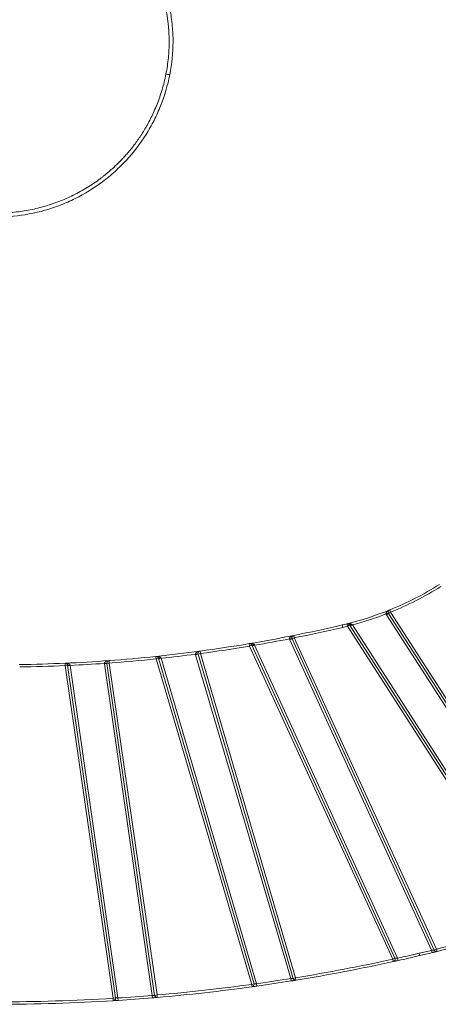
# Model space of a CAD drawing. Header units: millimetres. Extents: x 0 to 420, y 0 to 297.
# Tile 41 of 91: x 96 to 118, y 186 to 237. Entities that reach past the tile are written whole.
import ezdxf

# ---------------------------------------------------------------- set-up
doc = ezdxf.new("R2010")
doc.units = ezdxf.units.MM

msp = doc.modelspace()

# ---------------------------------------------------------------- linework, layer by layer
at = {"color": 7, "linetype": 'Continuous', "lineweight": 15}
for p, q in [((115.3299506, 206.5574224), (115.37690892, 206.44157803)), ((115.26071214, 206.39549867), (115.14451535, 206.34941931)), ((115.27175223, 206.37399793), (115.16659553, 206.30641783)), ((124.71459425, 191.44944183), (115.16659553, 206.30641783)), ((115.37690892, 206.44157803), (115.27175223, 206.37399793)), ((115.27175223, 206.37399793), (124.84628786, 191.47572968)), ((124.95144455, 191.54330978), (115.37690892, 206.44157803)), ((112.90595745, 205.78793988), (112.934412, 205.6662216)), ((113.16487225, 205.72184633), (113.13467178, 205.8431432)), ((113.27002894, 205.78942643), (113.16487225, 205.72184633)), ((113.16487225, 205.72184633), (122.79695392, 190.7340347)), ((122.90211061, 190.8016148), (113.27002894, 205.78942643)), ((113.41985656, 205.78749722), (113.31469987, 205.71991712)), ((113.41985656, 205.78749722), (123.03889656, 190.81997881)), ((110.32533676, 205.10356049), (110.2027114, 205.07931138)), ((110.33425813, 205.07588273), (110.22055413, 205.02395585)), ((110.44796213, 205.12780961), (110.33425813, 205.07588273)), ((110.33425813, 205.07588273), (117.60567578, 189.15369903)), ((110.42351539, 205.25039573), (110.44796213, 205.12780961)), ((117.71937978, 189.20562591), (110.44796213, 205.12780961)), ((108.16609194, 204.70813805), (108.14532326, 204.83140062)), ((108.27979594, 204.76006492), (108.16609194, 204.70813805)), ((108.16609194, 204.70813805), (115.48327518, 188.68574168)), ((115.59697918, 188.73766856), (108.27979594, 204.76006492)), ((108.42110589, 204.75154321), (108.30740189, 204.69961633)), ((108.42110589, 204.75154321), (115.73303733, 188.74064668)), ((117.47254407, 189.14431292), (110.22055413, 205.02395585)), ((103.38023913, 204.05431484), (103.36718459, 204.17863129)), ((103.50017575, 204.08953141), (103.38023913, 204.05431484)), ((103.38023913, 204.05431484), (108.27024215, 187.40049396)), ((108.39017877, 187.43571053), (103.50017575, 204.08953141)), ((103.63288061, 204.08126336), (103.51294399, 204.04604679)), ((103.63288061, 204.08126336), (108.52051799, 187.43549911)), ((105.52156818, 204.30942614), (105.39766277, 204.29292005)), ((105.52553696, 204.29071566), (105.40560034, 204.25549909)), ((110.26708524, 187.69880201), (105.40560034, 204.25549909)), ((105.64547358, 204.32593222), (105.52553696, 204.29071566)), ((105.52553696, 204.29071566), (110.3958945, 187.70380115)), ((105.6287678, 204.44981086), (105.64547358, 204.32593222)), ((110.51583112, 187.73901771), (105.64547358, 204.32593222)), ((98.73448222, 203.70716366), (98.72891601, 203.83203967)), ((98.73448222, 203.70716366), (98.8582099, 203.72495302)), ((98.73448222, 203.70716366), (101.18128705, 186.68926224)), ((101.30501473, 186.70705159), (98.8582099, 203.72495302)), ((98.9853865, 203.7187546), (98.86165882, 203.70096525)), ((98.9853865, 203.7187546), (101.43156313, 186.70522244)), ((100.863768, 203.83153576), (100.7390923, 203.82253742)), ((100.74098834, 203.80495539), (100.7390923, 203.82253742)), ((100.86471602, 203.82274474), (100.74098834, 203.80495539)), ((103.18084414, 186.83538561), (100.74098834, 203.80495539)), ((100.9884437, 203.8405341), (100.86471602, 203.82274474)), ((100.86471602, 203.82274474), (103.30663557, 186.83882121)), ((100.97924441, 203.96519513), (100.9884437, 203.8405341)), ((103.43036325, 186.85661057), (100.9884437, 203.8405341)), ((116.86114071, 188.86909978), (116.83268615, 188.99081805)), ((117.50240625, 189.02293232), (117.47254407, 189.14431292)), ((117.63659043, 189.05611722), (117.50240625, 189.02293232)), ((117.61570067, 189.13580011), (117.60298878, 189.15349766)), ((117.71937978, 189.20562591), (117.60567578, 189.15369903)), ((117.71937978, 189.20562591), (117.74978498, 189.08438019)), ((115.59697918, 188.73766856), (115.48327518, 188.68574168)), ((115.5099481, 188.56362062), (115.48327518, 188.68574168)), ((115.71247451, 188.60808728), (115.55683893, 188.57387465)), ((115.76004001, 188.6185981), (115.73303733, 188.74064668)), ((108.39017877, 187.43571053), (108.27024215, 187.40049396)), ((108.28739166, 187.27667597), (108.27024215, 187.40049396)), ((108.53799794, 187.31172734), (108.52051799, 187.43549911)), ((110.28687119, 187.57537788), (110.26708524, 187.69880201)), ((110.40360454, 187.6839705), (110.39331853, 187.70369403)), ((110.51583112, 187.73901771), (110.3958945, 187.70380115)), ((110.51583112, 187.73901771), (110.53594549, 187.61564668)), ((108.49010106, 187.30497545), (108.33402346, 187.28314655)), ((101.30501473, 186.70705159), (101.18128705, 186.68926224)), ((101.18907697, 186.5645052), (101.18128705, 186.68926224)), ((101.39165973, 186.57737236), (101.23550174, 186.56741543)), ((101.43968348, 186.58048648), (101.43156313, 186.70522244)), ((103.19127408, 186.7108215), (103.18084414, 186.83538561)), ((103.3273727, 186.72231598), (103.19127408, 186.7108215)), ((103.31171299, 186.81727718), (103.30413633, 186.83874581)), ((103.43036325, 186.85661057), (103.30663557, 186.83882121)), ((103.43036325, 186.85661057), (103.44112264, 186.73207449))]:
    msp.add_line(p, q, dxfattribs=at)
at = {"color": 7, "linetype": 'Continuous', "lineweight": 15, "flags": 128}
for points in [[(113.38523419, 205.81899374), (113.36553038, 205.80787563), (113.34615337, 205.79842039), (113.32775897, 205.79094804), (113.31096977, 205.78571149), (113.29635401, 205.78288798), (113.28440636, 205.78257308), (113.27553121, 205.78477743), (113.27002894, 205.78942643)], [(96.37979748, 203.76057796), (96.89756021, 203.76965692), (98.80384853, 203.83295847)], [(110.52332571, 187.61359003), (110.2898762, 187.57585966), (110.28687119, 187.57537788)]]:
    msp.add_lwpolyline(points, dxfattribs=at)
at = {"color": 7, "linetype": 'Continuous', "lineweight": 15}
for centre, radius, start, end in [((103.49905795, 231.20620726), 2.79374878, 77.971890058, 82.048642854), ((109.17841063, 221.73303379), 16.375, 292.065516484, 302.099228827), ((109.17841063, 221.73303379), 16.375, 283.981213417, 292.065516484), ((115.37690892, 206.44157803), 0.125, 112.065516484, 180), ((115.37690892, 206.44157803), 0.125, 180, 212.727272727), ((95.28120556, 281.18023886), 77.425, 281.2782516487, 283.157959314), ((109.17841063, 221.73303379), 16.375, 283.157959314, 283.981213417), ((113.16487225, 205.72184633), 0.125, 32.727272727, 103.981213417), ((95.28120556, 281.18023886), 77.425, 279.5640122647, 281.2782516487), ((110.44796213, 205.12780961), 0.125, 101.278251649, 180), ((110.44796213, 205.12780961), 0.125, 180, 204.545454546), ((95.28120556, 281.18023886), 77.425, 277.6803473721, 279.5640122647), ((108.16609194, 204.70813805), 0.125, 24.545454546, 99.564012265), ((108.31803804, 204.89558591), 0.14081334, 254.241687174, 305.064747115), ((95.28120556, 281.18023886), 77.425, 274.2204585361, 275.9946892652), ((95.28120556, 281.18023886), 77.425, 275.9946892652, 277.6803473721), ((103.38023913, 204.05431484), 0.125, 16.363636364, 95.994689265), ((103.54237486, 204.27397215), 0.18920664, 257.112827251, 295.058218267), ((105.64547358, 204.32593222), 0.125, 97.680347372, 180), ((105.64547358, 204.32593222), 0.125, 180, 196.363636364), ((95.28120556, 281.18023886), 77.425, 270.8312058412, 272.5522066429), ((95.28120556, 281.18023886), 77.425, 272.5522066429, 274.2204585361), ((98.73448222, 203.70716366), 0.125, 8.181818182, 92.552206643), ((98.90532917, 204.05332036), 0.33173082, 261.834050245, 283.454081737), ((100.9884437, 203.8405341), 0.125, 94.220458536, 180), ((100.9884437, 203.8405341), 0.125, 180, 188.181818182), ((103.89828189, 244.3195103), 56.94544526, 284.077943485, 289.426866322), ((103.89828189, 244.3195103), 56.94544526, 283.157959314, 283.821478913), ((117.71937978, 189.20562591), 0.125, 204.545454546, 284.077943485), ((95.28120556, 281.18023886), 94.8, 279.2600088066, 282.3206998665), ((115.48327518, 188.68574168), 0.125, 282.320699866, 0), ((115.48327518, 188.68574168), 0.125, 0, 24.545454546), ((95.28120556, 281.18023886), 94.8, 282.4754610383, 283.157959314), ((108.27024215, 187.40049396), 0.125, 277.8856264, 0), ((108.27024215, 187.40049396), 0.125, 0, 16.363636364), ((95.28120556, 281.18023886), 94.8, 278.0385636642, 279.1075170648), ((110.51583112, 187.73901771), 0.125, 196.363636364, 279.260008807), ((95.28120556, 281.18023886), 94.8, 274.9378487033, 277.8856263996), ((95.28120556, 281.18023886), 94.8, 266.4270507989, 273.5729492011), ((101.18128705, 186.68926224), 0.125, 273.572949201, 0), ((101.18128705, 186.68926224), 0.125, 0, 8.181818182), ((95.28120556, 281.18023886), 94.8, 273.7247199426, 274.7862983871), ((103.43036325, 186.85661057), 0.125, 188.181818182, 274.937848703)]:
    msp.add_arc(centre, radius, start, end, dxfattribs=at)
for points, knots in [([(104.24906732, 235.63023884), (104.24904813, 235.90245909), (104.23583307, 236.175316), (104.18321951, 236.72246974), (104.14354904, 236.99773411), (103.98729262, 237.81274431), (103.83458079, 238.34013584), (103.53503366, 239.10943289), (103.42379382, 239.36135795), (103.1760602, 239.85750178), (103.04067896, 240.09970812), (102.60532514, 240.80108745), (102.27503858, 241.23861743), (101.71944974, 241.84947191), (101.52370598, 242.04596363), (101.11458997, 242.42040631), (100.90232196, 242.59745151), (100.24621987, 243.09588102), (99.78182074, 243.38645909), (99.04202782, 243.75895217), (98.78783982, 243.87242456), (98.27271432, 244.07479108), (98.01217413, 244.16380356), (97.22177599, 244.39440242), (96.68324218, 244.50029735), (95.85796427, 244.58280544), (95.5813135, 244.59718936), (95.03413526, 244.59892392), (94.76153033, 244.58652746), (94.21782484, 244.53602663), (93.94684279, 244.49788466), (93.40690508, 244.39639886), (93.13688385, 244.33274143), (92.33675391, 244.10495236), (91.82203924, 243.90637338), (91.0855197, 243.54192603), (90.84492399, 243.40886915), (90.3743392, 243.11946812), (90.14381339, 242.96258512), (89.48137658, 242.46593915), (89.07471903, 242.09805006), (88.51605444, 241.49252092), (88.33836657, 241.28149498), (88.0012401, 240.84127134), (87.84276184, 240.61335271), (87.54977461, 240.14778029), (87.41454031, 239.9092281), (87.16663631, 239.42124912), (87.05393831, 239.17166249), (86.74843068, 238.40273406), (86.58911679, 237.86527441), (86.48219971, 237.32709421)], [0, 0, 0, 0, 0.03125, 0.03125, 0.0625, 0.0625, 0.125, 0.125, 0.15625, 0.15625, 0.1875, 0.1875, 0.25, 0.25, 0.28125, 0.28125, 0.3125, 0.3125, 0.375, 0.375, 0.40625, 0.40625, 0.4375, 0.4375, 0.5, 0.5, 0.53125, 0.53125, 0.5625, 0.5625, 0.59375, 0.59375, 0.625, 0.625, 0.6875, 0.6875, 0.71875, 0.71875, 0.75, 0.75, 0.8125, 0.8125, 0.84375, 0.84375, 0.875, 0.875, 0.90625, 0.90625, 0.9375, 0.9375, 1, 1, 1, 1]), ([(104.04907928, 235.63023886), (104.04859554, 235.698205), (104.04762649, 235.83436122), (104.03982332, 236.0388085), (104.02738407, 236.24369729), (104.00984146, 236.44893668), (103.98731157, 236.65445408), (103.95973966, 236.86018809), (103.92710879, 237.06608328), (103.88938233, 237.27209488), (103.84656235, 237.4779676), (103.79873937, 237.68311372), (103.7460624, 237.88695205), (103.68866141, 238.08912507), (103.62657981, 238.28961953), (103.55984809, 238.48842526), (103.48849432, 238.68553499), (103.41254441, 238.8808791), (103.33236688, 239.07371307), (103.24784756, 239.26399101), (103.15902753, 239.45179117), (103.06555469, 239.63784937), (102.96741299, 239.82213494), (102.86457802, 240.00461275), (102.7570877, 240.18513126), (102.64520163, 240.36319329), (102.52923064, 240.53832028), (102.40944396, 240.71017286), (102.28588868, 240.87875721), (102.15859645, 241.04408727), (102.02759173, 241.20616597), (101.89290232, 241.3650003), (101.73839753, 241.53872427), (101.53749773, 241.75237655), (101.25887479, 242.02699629), (100.88395513, 242.36092988), (100.4029612, 242.73772378), (99.80605142, 243.13657106), (99.08108872, 243.53417586), (98.21684955, 243.90020188), (97.21425373, 244.19886324), (96.22670362, 244.36339681), (95.31166158, 244.41098062), (94.50951716, 244.37507091), (93.71197629, 244.26405125), (92.92186204, 244.0787019), (92.14971976, 243.82094593), (91.40564066, 243.49452135), (90.69798896, 243.10223986), (90.02578064, 242.6444271), (89.15469595, 241.92508183), (88.46297515, 241.15894275), (87.94430021, 240.411597), (87.69354785, 240.00393304), (87.47329874, 239.59869676), (87.28150931, 239.19792268), (87.11594904, 238.80210448), (86.97395554, 238.41239528), (86.8546656, 238.03058753), (86.75511212, 237.65890335), (86.7032718, 237.41290145), (86.67790025, 237.29250388)], [0, 0, 0, 0, 0.00789291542, 0.01581183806, 0.02375717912, 0.03173026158, 0.03973288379, 0.04776744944, 0.05583670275, 0.06394324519, 0.07209097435, 0.08025797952, 0.08840717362, 0.09654176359, 0.10466539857, 0.11278198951, 0.12089534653, 0.12900933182, 0.13712117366, 0.14514675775, 0.15318705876, 0.16124561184, 0.16932616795, 0.17743277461, 0.18556908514, 0.19372373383, 0.20185332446, 0.20996034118, 0.21804944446, 0.22612470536, 0.23419015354, 0.24224980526, 0.250307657, 0.26118759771, 0.2763026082, 0.29572545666, 0.31946353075, 0.34720388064, 0.37900736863, 0.4153480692, 0.45599643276, 0.50023738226, 0.53127884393, 0.56225777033, 0.59334119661, 0.62467284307, 0.65638768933, 0.68775221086, 0.71890246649, 0.75022440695, 0.78206156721, 0.84996932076, 0.86910938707, 0.88768795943, 0.90552057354, 0.9226507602, 0.93926468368, 0.95532934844, 0.97080395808, 0.98571095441, 1, 1, 1, 1]), ([(86.31334377, 235.63023886), (86.31336622, 235.07824148), (86.3672191, 234.53104488), (86.52276111, 233.72112338), (86.58716278, 233.45244722), (86.74107986, 232.91967103), (86.83037805, 232.65644844), (87.13146852, 231.88499667), (87.37685348, 231.39375314), (87.81508431, 230.68841658), (87.97268231, 230.45914565), (88.30534797, 230.01959528), (88.48095192, 229.80850793), (89.03502141, 229.20090625), (89.44104754, 228.82900178), (90.10377454, 228.32623992), (90.33196225, 228.16912783), (90.79837173, 227.87853388), (91.03738852, 227.74442838), (91.52647668, 227.4987166), (91.77679632, 227.38708011), (92.29090779, 227.18533968), (92.55437452, 227.09538936), (93.35194839, 226.8632838), (93.89012483, 226.75863188), (94.70604683, 226.67747003), (94.97949231, 226.66326449), (95.52928664, 226.66156842), (95.80638946, 226.67437532), (96.62912152, 226.75154886), (97.16711546, 226.85380307), (97.9608139, 227.08027129), (98.22385131, 227.16839561), (98.74200407, 227.36852899), (98.99540807, 227.47992277), (99.73284125, 227.84596412), (100.19976863, 228.13361984), (100.8614499, 228.63011236), (101.07632854, 228.80730715), (101.48668281, 229.17870436), (101.68217525, 229.37274103), (102.23970994, 229.9783927), (102.5731977, 230.41389994), (103.01529798, 231.11724762), (103.1523781, 231.35939024), (103.40113887, 231.85055018), (103.5135088, 232.1007558), (103.81686228, 232.86634303), (103.97333255, 233.39370216), (104.08125099, 233.93862075)], [0, 0, 0, 0, 0.0625, 0.0625, 0.09375, 0.09375, 0.125, 0.125, 0.1875, 0.1875, 0.21875, 0.21875, 0.25, 0.25, 0.3125, 0.3125, 0.34375, 0.34375, 0.375, 0.375, 0.40625, 0.40625, 0.4375, 0.4375, 0.5, 0.5, 0.53125, 0.53125, 0.5625, 0.5625, 0.625, 0.625, 0.65625, 0.65625, 0.6875, 0.6875, 0.75, 0.75, 0.78125, 0.78125, 0.8125, 0.8125, 0.875, 0.875, 0.90625, 0.90625, 0.9375, 0.9375, 1, 1, 1, 1]), ([(86.51334017, 235.64198431), (86.51372767, 235.57403555), (86.51450495, 235.43773726), (86.52204429, 235.23279885), (86.53428337, 235.02687412), (86.55172689, 234.82007618), (86.57425769, 234.61284001), (86.60187424, 234.40569333), (86.63449292, 234.19912446), (86.67207669, 233.99327991), (86.71460599, 233.78819585), (86.76207391, 233.58390463), (86.81447814, 233.3804358), (86.87182653, 233.17781871), (86.93413008, 232.97609593), (87.00130518, 232.77561544), (87.07319279, 232.57683688), (87.14959553, 232.38025082), (87.23006436, 232.18670793), (87.3146799, 231.99623385), (87.40336808, 231.80872897), (87.49644656, 231.62344012), (87.59389524, 231.44038378), (87.69570293, 231.25957752), (87.80186678, 231.08104108), (87.91238897, 230.90479454), (88.0272887, 230.73085456), (88.14659111, 230.55923511), (88.27032976, 230.38995717), (88.398339, 230.22331543), (88.53027681, 230.05978037), (88.66576283, 229.8997869), (88.81893898, 229.72736067), (89.01643247, 229.51691094), (89.28915319, 229.24712494), (89.65761184, 228.91719158), (90.13448522, 228.54090095), (90.73092387, 228.13917521), (91.45736509, 227.73784003), (92.32376688, 227.36802577), (93.33133308, 227.06509368), (94.32344112, 226.89829221), (95.24088887, 226.84964117), (96.04357159, 226.88444024), (96.84347516, 226.99501419), (97.6340218, 227.18002647), (98.40589828, 227.43694677), (99.15150357, 227.76316571), (99.86153658, 228.15642723), (100.34615809, 228.48627288), (100.63734309, 228.70823169), (100.75710592, 228.80269732), (100.88521932, 228.90754233), (101.02125998, 229.02337438), (101.16476825, 229.15085212), (101.31521926, 229.29067404), (101.47170892, 229.44327386), (101.63312453, 229.60891368), (101.79829839, 229.78778662), (101.96629334, 229.98035236), (102.13623474, 230.18720955), (102.30719942, 230.40898115), (102.47818004, 230.64634392), (102.6481494, 230.90000503), (102.815976, 231.17074008), (102.98043784, 231.45936797), (103.1398443, 231.76611865), (103.29250102, 232.09120368), (103.43630412, 232.43428922), (103.56993326, 232.79474167), (103.69094741, 233.17209547), (103.79925713, 233.5658002), (103.85647941, 233.83596763), (103.88552373, 233.97309656)], [0, 0, 0, 0, 0.0078846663, 0.0158158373, 0.0237943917, 0.0318219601, 0.0398973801, 0.0479841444, 0.0560727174, 0.064165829, 0.0722666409, 0.0803784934, 0.0885047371, 0.0966489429, 0.1048147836, 0.1130043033, 0.1211841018, 0.1293428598, 0.1374778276, 0.1455055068, 0.1535270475, 0.1615459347, 0.1695657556, 0.1775901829, 0.1856229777, 0.1936679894, 0.2017291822, 0.2098117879, 0.2179204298, 0.2260591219, 0.2341940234, 0.2423013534, 0.2503855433, 0.2609554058, 0.2757865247, 0.2948872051, 0.318318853, 0.3462223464, 0.3782432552, 0.4144847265, 0.4553332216, 0.5000686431, 0.5308792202, 0.5617996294, 0.5931564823, 0.6244614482, 0.6558959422, 0.6874368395, 0.7187673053, 0.7499564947, 0.7553558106, 0.7612545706, 0.7676560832, 0.7745652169, 0.7819868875, 0.7899288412, 0.7983972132, 0.8073484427, 0.8167643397, 0.8266465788, 0.8369985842, 0.8478257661, 0.859135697, 0.8709390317, 0.8832519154, 0.8960918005, 0.9094795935, 0.9233582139, 0.9377568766, 0.9526364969, 0.9679554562, 0.9837351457, 1, 1, 1, 1]), ([(103.88552373, 233.97309656), (103.93972034, 234.24763465), (103.98098236, 234.52654336), (104.03561842, 235.08198489), (104.04907868, 235.35767569), (104.04907928, 235.63023886)], [0, 0, 0, 0, 0.5, 0.5, 1, 1, 1, 1]), ([(115.14451535, 206.34941931), (115.14306191, 206.35384249), (115.14007428, 206.36293455), (115.13953239, 206.37779304), (115.14179425, 206.3933743), (115.14717362, 206.40964825), (115.15768294, 206.43052807), (115.17634024, 206.45582495), (115.20819424, 206.48728453), (115.2590863, 206.52464633), (115.30342408, 206.54515338), (115.3299506, 206.5574224)], [0, 0, 0, 0, 0.0423691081, 0.0870917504, 0.1359317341, 0.1902453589, 0.2510171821, 0.3637292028, 0.5007249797, 0.7012925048, 1, 1, 1, 1]), ([(113.13467178, 205.8431432), (113.15204669, 205.84693001), (113.18330186, 205.85374199), (113.22594345, 205.85754596), (113.26465738, 205.85802136), (113.30070387, 205.85473324), (113.33522122, 205.84650577), (113.36357062, 205.8354774), (113.37850939, 205.82411059), (113.38523419, 205.81899374)], [0, 0, 0, 0, 0.2086712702, 0.375372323, 0.5001430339, 0.6591922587, 0.7946098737, 0.907542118, 1, 1, 1, 1]), ([(110.2027114, 205.07931138), (110.20211214, 205.08391874), (110.20087856, 205.09340296), (110.20309904, 205.10811198), (110.20819128, 205.12305452), (110.21646887, 205.13814), (110.23062444, 205.15684916), (110.2535906, 205.17845443), (110.29067908, 205.20373716), (110.34763377, 205.23132509), (110.39511053, 205.24325699), (110.42351539, 205.25039573)], [0, 0, 0, 0, 0.04220025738, 0.08686898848, 0.13573585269, 0.19012984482, 0.25101777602, 0.36374667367, 0.50074068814, 0.70129819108, 1, 1, 1, 1]), ([(108.14532326, 204.83140062), (108.15931129, 204.83341287), (108.18521545, 204.83713932), (108.22137707, 204.83854352), (108.25139467, 204.83773477), (108.28353755, 204.83472649), (108.31742557, 204.82824298), (108.35210741, 204.81571183), (108.37974147, 204.80069232), (108.39299991, 204.78662741), (108.39893621, 204.78033001)], [0, 0, 0, 0, 0.160716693, 0.2976281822, 0.4107520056, 0.5001196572, 0.6613949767, 0.7972619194, 0.9092264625, 1, 1, 1, 1]), ([(103.36718459, 204.17863129), (103.38181698, 204.1797992), (103.40889703, 204.18196065), (103.44642455, 204.18088404), (103.47738123, 204.17786169), (103.51063053, 204.17225519), (103.54545664, 204.16260104), (103.58020215, 204.14592922), (103.60685017, 204.12688796), (103.6176845, 204.11006856), (103.622512, 204.10257426)], [0, 0, 0, 0, 0.1610273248, 0.2980122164, 0.4109755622, 0.4999551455, 0.6642412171, 0.800584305, 0.9111454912, 1, 1, 1, 1]), ([(105.39766277, 204.29292005), (105.39735383, 204.29755594), (105.39671786, 204.30709887), (105.39985701, 204.32163956), (105.40587691, 204.33623309), (105.41508487, 204.35076939), (105.43038661, 204.36855335), (105.45466332, 204.38867483), (105.49326529, 204.41158027), (105.55183898, 204.43553969), (105.59997094, 204.44446871), (105.6287678, 204.44981086)], [0, 0, 0, 0, 0.0422002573, 0.0868689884, 0.1357358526, 0.1901298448, 0.251017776, 0.3637466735, 0.5007406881, 0.7012981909, 1, 1, 1, 1]), ([(98.72891601, 203.83203967), (98.74414216, 203.83232326), (98.77230218, 203.83284774), (98.81103275, 203.82919704), (98.84276025, 203.82388915), (98.87405821, 203.81628735), (98.90483471, 203.80540152), (98.93495123, 203.78956083), (98.95789939, 203.771565), (98.9747293, 203.75236965), (98.98006849, 203.73750181), (98.98251339, 203.73069358)], [0, 0, 0, 0, 0.1614276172, 0.2985522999, 0.4113988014, 0.500012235, 0.6360812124, 0.7523176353, 0.8500048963, 0.9313147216, 1, 1, 1, 1]), ([(100.7390923, 203.82253742), (100.73906369, 203.8271835), (100.7390048, 203.83674742), (100.74301575, 203.85107216), (100.7499054, 203.86527579), (100.75997384, 203.87922989), (100.77632094, 203.89605798), (100.80176773, 203.91467769), (100.84168168, 203.93521176), (100.90159455, 203.9555926), (100.95017764, 203.9616006), (100.97924441, 203.96519513)], [0, 0, 0, 0, 0.0422002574, 0.0868689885, 0.1357358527, 0.1901298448, 0.251017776, 0.3637466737, 0.5007406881, 0.7012981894, 1, 1, 1, 1]), ([(117.60567578, 189.15369903), (117.60567578, 189.15369904), (117.59094475, 189.1525882), (117.5416291, 189.14902916), (117.50708507, 189.14660727), (117.47254407, 189.14431292)], [0, 0, 0, 0, 0.5, 0.5, 1, 1, 1, 1]), ([(117.74978498, 189.08438019), (117.74933336, 189.08426693), (117.74843382, 189.08404133), (117.74166278, 189.08234375), (117.72924725, 189.07923319), (117.70871032, 189.07409363), (117.67770306, 189.0663502), (117.64009268, 189.0569826), (117.59709919, 189.04630882), (117.55065194, 189.03481482), (117.51844623, 189.02688283), (117.50240625, 189.02293232)], [0, 0, 0, 0, 0.0837533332, 0.1668187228, 0.2506978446, 0.3757069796, 0.499823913, 0.6235726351, 0.7490973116, 0.8750384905, 1, 1, 1, 1]), ([(115.76004001, 188.6185981), (115.72836992, 188.6116013), (115.66521965, 188.59764965), (115.60248201, 188.58387225), (115.58425501, 188.57988153), (115.58420847, 188.57987134)], [0, 0, 0, 0, 0.5008645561, 0.9987255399, 1, 1, 1, 1]), ([(115.73303733, 188.74064668), (115.69785539, 188.73979261), (115.66265156, 188.73901379), (115.61209029, 188.73795611), (115.59697918, 188.73766856), (115.59697918, 188.73766856)], [0, 0, 0, 0, 0.5, 0.5, 1, 1, 1, 1]), ([(108.52051799, 187.43549911), (108.48659619, 187.43546899), (108.45271888, 187.43551627), (108.40445817, 187.43564429), (108.39017877, 187.43571053), (108.39017877, 187.43571053)], [0, 0, 0, 0, 0.5, 0.5, 1, 1, 1, 1]), ([(110.3958945, 187.70380115), (110.3958945, 187.70380115), (110.38179011, 187.70321053), (110.33415467, 187.70131193), (110.30067036, 187.70002), (110.26708524, 187.69880201)], [0, 0, 0, 0, 0.5, 0.5, 1, 1, 1, 1]), ([(110.53594549, 187.61564668), (110.53549516, 187.61557326), (110.53459841, 187.61542704), (110.52784583, 187.61432634), (110.51545815, 187.61230831), (110.49491118, 187.60896435), (110.46380479, 187.60391128), (110.42596863, 187.59777931), (110.38258905, 187.590769), (110.33566134, 187.58320698), (110.30308653, 187.57797987), (110.28687119, 187.57537788)], [0, 0, 0, 0, 0.0838163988, 0.166907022, 0.250731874, 0.3757422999, 0.499849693, 0.623653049, 0.7491530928, 0.8751315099, 1, 1, 1, 1]), ([(108.53799794, 187.31172734), (108.50608097, 187.30722958), (108.44243623, 187.29826075), (108.379469, 187.28946811), (108.3613137, 187.28694429), (108.36126656, 187.28693773)], [0, 0, 0, 0, 0.5008364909, 0.9987039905, 1, 1, 1, 1]), ([(101.43968348, 186.58048648), (101.40764749, 186.57841057), (101.34376229, 186.57427085), (101.28073524, 186.57026607), (101.26265076, 186.56912795), (101.26260352, 186.56912497)], [0, 0, 0, 0, 0.5008079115, 0.9986960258, 1, 1, 1, 1]), ([(101.43156313, 186.70522244), (101.39848263, 186.70561454), (101.36550023, 186.70608398), (101.31875334, 186.70680994), (101.30501473, 186.70705159), (101.30501473, 186.70705159)], [0, 0, 0, 0, 0.5, 0.5, 1, 1, 1, 1]), ([(103.30663557, 186.83882121), (103.30663557, 186.83882122), (103.29296363, 186.83840461), (103.24649999, 186.83708529), (103.21376198, 186.83619842), (103.18084414, 186.83538561)], [0, 0, 0, 0, 0.5, 0.5, 1, 1, 1, 1]), ([(103.44112264, 186.73207449), (103.44067371, 186.7320357), (103.43977995, 186.73195847), (103.4330477, 186.73137706), (103.42068805, 186.73031084), (103.40015936, 186.72854307), (103.36902437, 186.72587113), (103.33109345, 186.72262994), (103.28752301, 186.71892654), (103.24035068, 186.71493826), (103.20758071, 186.71218937), (103.19127408, 186.7108215)], [0, 0, 0, 0, 0.0838690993, 0.1669735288, 0.2507490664, 0.375790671, 0.4998654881, 0.6237294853, 0.7491905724, 0.8751949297, 1, 1, 1, 1])]:
    msp.add_open_spline(points, degree=3, knots=knots, dxfattribs=at)
for points in [[(104.0812516, 233.93862063), (104.19295802, 234.50266603), (104.24910843, 235.06675684), (104.2490687, 235.63023884)], [(115.37690892, 206.44157803), (116.27013408, 206.80365309), (117.12981888, 207.24324233), (117.94629906, 207.75540407)], [(113.41985656, 205.78749722), (114.00497098, 205.9431352), (114.58002042, 206.13049573), (115.14451535, 206.34941931)], [(115.16659553, 206.30641783), (115.1623934, 206.31331665), (115.15398912, 206.3271143), (115.14767328, 206.3419843), (115.14451535, 206.34941931)], [(110.44796213, 205.12780961), (111.28615624, 205.29496648), (112.10215187, 205.47166091), (112.934412, 205.6662216)], [(112.934412, 205.6662216), (113.01310768, 205.6846186), (113.08644902, 205.70232053), (113.16487225, 205.72184633)], [(113.38523419, 205.81899374), (113.39664202, 205.80891886), (113.40823974, 205.79820332), (113.41985656, 205.78749722)], [(108.42110589, 204.75154321), (109.02362535, 204.85513055), (109.60277587, 204.96167889), (110.2027114, 205.07931138)], [(110.22055413, 205.02395585), (110.21676997, 205.03292057), (110.20920165, 205.05085), (110.20487481, 205.06982425), (110.2027114, 205.07931138)], [(105.64547358, 204.32593222), (106.49426871, 204.44039738), (107.32151797, 204.56583465), (108.16609194, 204.70813805)], [(108.39893621, 204.78033001), (108.40628291, 204.77097214), (108.4136932, 204.76125757), (108.42110589, 204.75154321)], [(100.9884437, 203.8405341), (101.79353021, 203.89994498), (102.57737802, 203.97000598), (103.38023913, 204.05431484)], [(103.622512, 204.10257426), (103.62595886, 204.09554986), (103.62941935, 204.08840656), (103.63288061, 204.08126336)], [(103.63288061, 204.08126336), (104.22943326, 204.14588437), (104.80274782, 204.21464405), (105.39766277, 204.29292005)], [(105.40560034, 204.25549909), (105.40391849, 204.26165978), (105.40055479, 204.27398117), (105.39862678, 204.28660709), (105.39766277, 204.29292005)], [(96.40620556, 203.63839935), (97.18946713, 203.64976314), (97.95191524, 203.67228161), (98.73448222, 203.70716366)], [(98.98251339, 203.73069358), (98.98347037, 203.72672641), (98.98442838, 203.7227405), (98.9853865, 203.7187546)], [(98.9853865, 203.7187546), (99.57789228, 203.74708802), (100.14738036, 203.78078984), (100.7390923, 203.82253742)], [(122.79695392, 190.7340347), (121.12742443, 190.14522048), (119.43652895, 189.6362413), (117.71937978, 189.20562591)], [(116.83268615, 188.99081805), (116.45632319, 188.90283421), (116.11042161, 188.82414121), (115.73303733, 188.74064668)], [(117.47254407, 189.14431292), (117.25335838, 189.09038862), (117.0524816, 189.04220049), (116.83268615, 188.99081805)], [(115.48327518, 188.68574168), (113.83031513, 188.32471249), (112.18570999, 188.01127421), (110.51583112, 187.73901771)], [(108.27024215, 187.40049396), (106.65574882, 187.1768773), (105.05421997, 186.99690484), (103.43036325, 186.85661057)], [(110.26708524, 187.69880201), (109.67611799, 187.60406487), (109.11314978, 187.51919487), (108.52051799, 187.43549911)], [(101.18128705, 186.68926224), (97.2502309, 186.44380439), (93.31218021, 186.44380439), (89.38112406, 186.68926224)], [(103.18084414, 186.83538561), (102.5884507, 186.7857836), (102.02477386, 186.74384068), (101.43156313, 186.70522244)]]:
    msp.add_open_spline(points, degree=3, dxfattribs=at)

doc.saveas('drawing.dxf')
